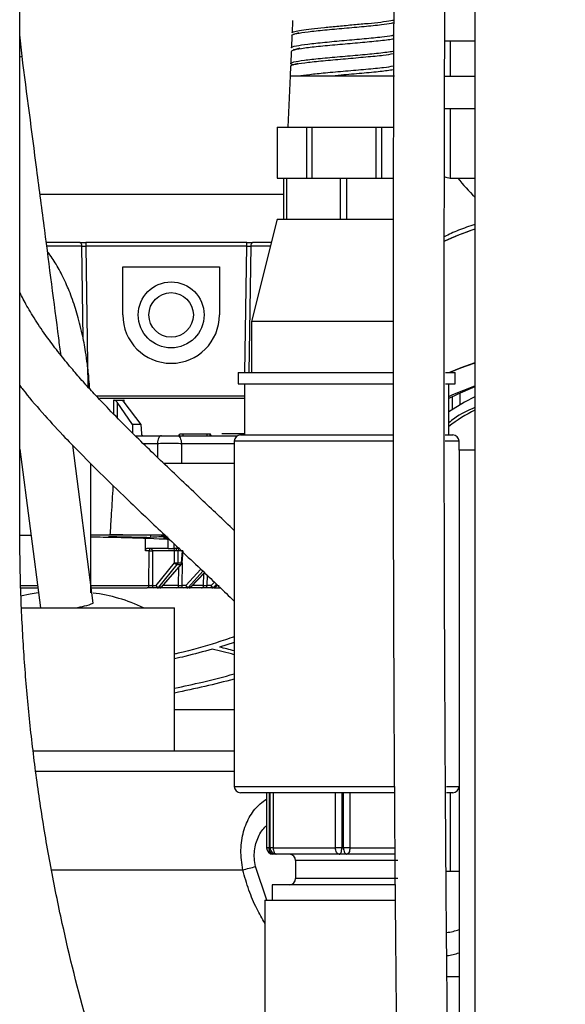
# Model space of a CAD drawing. Header units: inches. Extents: x 0.6 to 33.8, y 0 to 21.7.
# Tile 91 of 204: x 18.355 to 19.022, y 9.1 to 10.304. Entities that reach past the tile are written whole.
import ezdxf

# ---------------------------------------------------------------- set-up
doc = ezdxf.new("R2010")
doc.units = ezdxf.units.IN
doc.header["$MEASUREMENT"] = 0
doc.layers.add('FORMAT', color=7, linetype='Continuous')
doc.styles.add('SLDTEXTSTYLE3', font='TXT', dxfattribs={"width": 0.75})
doc.dimstyles.new('SLDDIMSTYLE0', dxfattribs={"dimtxt": 0.125, "dimasz": 0.13, "dimexe": 0, "dimexo": 0.0625, "dimgap": 0.03125, "dimtad": 0, "dimtih": 1, "dimtoh": 1, "dimdec": 1, "dimlfac": 4, "dimrnd": 1e-09, "dimzin": 12, "dimdsep": 46, "dimtxsty": 'SLDTEXTSTYLE3', "dimsah": 1, "dimcen": 0.09, "dimadec": 0, "dimazin": 3, "dimtfac": 1, "dimtdec": 1, "dimtofl": 0, "dimtmove": 0, "dimatfit": 3, "dimfxl": 0, "dimfrac": 2, "dimtolj": 1, "dimtzin": 12, "dimarcsym": 0})

# ---------------------------------------------------------------- blocks, each defined once
blk = doc.blocks.new('_D_4')
at = {"layer": 'FORMAT'}
for p, q in [((18.2277, 18.1795), (18.1896, 18.1795)), ((18.1896, 18.1795), (18.1896, 17.9811)), ((18.5048, 18.1795), (18.5429, 18.1795)), ((18.5429, 18.1795), (18.5429, 17.9811)), ((16.9337, 9.6125), (16.9337, 18.1245)), ((19.7988, 17.3901), (19.7988, 18.1245)), ((16.9337, 17.9995), (18.08, 17.9995)), ((19.7988, 17.9995), (18.6525, 17.9995)), ((18.1896, 17.9811), (18.2277, 17.9811)), ((18.5429, 17.9811), (18.5048, 17.9811))]:
    blk.add_line(p, q, dxfattribs=at)
for points in [[(16.9337, 17.9995), (17.0637, 17.9795), (17.0637, 18.0195)], [(19.7988, 17.9995), (19.6688, 18.0195), (19.6688, 17.9795)]]:
    blk.add_solid(points, dxfattribs=at)
at = {"layer": 'FORMAT', "char_height": 0.125, "attachment_point": 1, "style": 'SLDTEXTSTYLE3'}
for s, insert in [('291', (18.2277, 18.1422)), ('11.5', (18.2046, 17.9552))]:
    blk.add_mtext(s, dxfattribs=dict(at, insert=insert))

msp = doc.modelspace()

# ---------------------------------------------------------------- linework, layer by layer
at = {"color": 7, "linetype": 'Continuous'}
for p, q in [((18.9118, 14.8108), (18.9118, 7.9279)), ((18.3552, 9.6872), (18.3552, 10.4949)), ((18.6888, 10.3026), (18.6882, 10.2876)), ((18.6892, 10.3026), (18.6889, 10.3029)), ((18.3581, 10.2594), (18.3552, 10.2855)), ((18.688, 10.2844), (18.6874, 10.2694)), ((18.6914, 10.2858), (18.69, 10.2862)), ((18.6966, 10.2879), (18.6911, 10.2862)), ((18.8116, 10.284), (18.8125, 10.2843)), ((18.6976, 10.2692), (18.6898, 10.2668)), ((18.69, 10.2677), (18.6915, 10.2673)), ((18.9118, 10.2775), (18.875, 10.2775)), ((18.8817, 10.2775), (18.8817, 10.2347)), ((18.6872, 10.2651), (18.6866, 10.2501)), ((18.6864, 10.2469), (18.6859, 10.2351)), ((18.6951, 10.2504), (18.6894, 10.2487)), ((18.6894, 10.2484), (18.6898, 10.2482)), ((18.6859, 10.2351), (18.6832, 10.1726)), ((18.6859, 10.2351), (18.6832, 10.1726)), ((18.6859, 10.2351), (18.7483, 10.2351)), ((18.6927, 10.2351), (18.8133, 10.2351)), ((18.7337, 10.2351), (18.7483, 10.2351)), ((18.875, 10.2347), (18.9118, 10.2347)), ((18.9118, 10.1947), (18.8748, 10.1947)), ((18.8817, 10.1947), (18.8817, 10.1103)), ((18.6699, 10.1726), (18.6699, 10.1101)), ((18.6699, 10.1726), (18.6895, 10.1726)), ((18.6895, 10.1726), (18.7058, 10.1726)), ((18.7058, 10.1726), (18.7058, 10.1101)), ((18.7058, 10.1726), (18.7102, 10.1726)), ((18.7102, 10.1726), (18.7125, 10.1726)), ((18.7125, 10.1726), (18.7125, 10.1101)), ((18.7125, 10.1726), (18.7516, 10.1726)), ((18.7516, 10.1726), (18.7906, 10.1726)), ((18.7906, 10.1726), (18.7906, 10.1101)), ((18.7906, 10.1726), (18.7932, 10.1726)), ((18.7932, 10.1726), (18.7976, 10.1726)), ((18.7976, 10.1726), (18.7976, 10.1101)), ((18.7976, 10.1726), (18.8122, 10.1726)), ((18.6699, 10.1101), (18.6777, 10.1101)), ((18.6777, 10.1101), (18.6777, 10.0601)), ((18.6777, 10.1101), (18.6813, 10.1101)), ((18.6813, 10.1101), (18.6813, 10.0601)), ((18.6813, 10.1101), (18.6978, 10.1101)), ((18.6978, 10.1101), (18.7058, 10.1101)), ((18.7058, 10.1101), (18.7102, 10.1101)), ((18.7102, 10.1101), (18.7125, 10.1101)), ((18.7125, 10.1101), (18.7316, 10.1101)), ((18.7316, 10.1101), (18.7472, 10.1101)), ((18.7472, 10.1101), (18.7472, 10.0601)), ((18.7472, 10.1101), (18.7512, 10.1101)), ((18.7512, 10.1101), (18.755, 10.1101)), ((18.755, 10.1101), (18.755, 10.0601)), ((18.755, 10.1101), (18.7716, 10.1101)), ((18.7716, 10.1101), (18.7906, 10.1101)), ((18.7906, 10.1101), (18.7932, 10.1101)), ((18.7932, 10.1101), (18.7976, 10.1101)), ((18.7976, 10.1101), (18.8072, 10.1101)), ((18.8072, 10.1101), (18.812, 10.1101)), ((18.8817, 10.1103), (18.9118, 10.1103)), ((18.6777, 10.0901), (18.3801, 10.0901)), ((18.6699, 10.0601), (18.6388, 9.9351)), ((18.6699, 10.0601), (18.6388, 9.9351)), ((18.6699, 10.0601), (18.6813, 10.0601)), ((18.6699, 10.0601), (18.6777, 10.0601)), ((18.6777, 10.0601), (18.6778, 10.0601)), ((18.6778, 10.0601), (18.7471, 10.0601)), ((18.6813, 10.0601), (18.6814, 10.0601)), ((18.6814, 10.0601), (18.7549, 10.0601)), ((18.7471, 10.0601), (18.7472, 10.0601)), ((18.7472, 10.0601), (18.7473, 10.0601)), ((18.7473, 10.0601), (18.8113, 10.0601)), ((18.7549, 10.0601), (18.755, 10.0601)), ((18.755, 10.0601), (18.7552, 10.0601)), ((18.7552, 10.0601), (18.8119, 10.0601)), ((18.4287, 10.0315), (18.3878, 10.0315)), ((18.4312, 10.0269), (18.3884, 10.0269)), ((18.4328, 9.914), (18.4312, 10.0269)), ((18.4361, 10.0315), (18.4361, 10.0269)), ((18.6328, 10.0315), (18.4361, 10.0315)), ((18.6328, 10.0269), (18.4361, 10.0269)), ((18.4361, 10.0269), (18.4385, 9.8551)), ((18.6306, 9.8726), (18.6328, 10.0269)), ((18.6328, 10.0269), (18.6328, 10.0315)), ((18.6377, 10.0269), (18.6355, 9.8726)), ((18.6617, 10.0269), (18.6377, 10.0269)), ((18.6628, 10.0315), (18.6401, 10.0315)), ((18.4814, 10.0019), (18.5995, 10.0019)), ((18.4814, 9.943), (18.4814, 10.0019)), ((18.5995, 10.0019), (18.5995, 9.943)), ((18.6388, 9.9351), (18.6388, 9.8726)), ((18.6388, 9.9351), (18.6388, 9.8726)), ((18.8126, 9.9351), (18.6388, 9.9351)), ((18.6225, 9.8726), (18.6225, 9.8589)), ((18.6225, 9.8726), (18.6225, 9.8589)), ((18.6225, 9.8726), (18.8124, 9.8726)), ((18.6225, 9.8726), (18.8124, 9.8726)), ((18.8757, 9.8726), (18.8875, 9.8726)), ((18.8758, 9.8726), (18.887, 9.8726)), ((18.8875, 9.8589), (18.8875, 9.8726)), ((18.8875, 9.8589), (18.8875, 9.8726)), ((18.6225, 9.8589), (18.8124, 9.8589)), ((18.6225, 9.8589), (18.8124, 9.8589)), ((18.63, 9.8589), (18.63, 9.7964)), ((18.63, 9.8589), (18.63, 9.7964)), ((18.8758, 9.8589), (18.8875, 9.8589)), ((18.8758, 9.8589), (18.887, 9.8589)), ((18.88, 9.7964), (18.88, 9.8589)), ((18.88, 9.7964), (18.88, 9.8589)), ((18.8933, 9.8475), (18.8933, 9.8331)), ((18.5819, 9.8408), (18.4528, 9.8408)), ((18.4703, 9.8216), (18.4704, 9.839)), ((18.4745, 9.8362), (18.4744, 9.8174)), ((18.4931, 9.8091), (18.4745, 9.8362)), ((18.4824, 9.8362), (18.5032, 9.8091)), ((18.4825, 9.839), (18.4826, 9.837)), ((18.63, 9.8408), (18.5819, 9.8408)), ((18.8845, 9.8277), (18.8845, 9.8433)), ((18.4931, 9.8091), (18.4931, 9.7981)), ((18.5032, 9.8091), (18.4931, 9.8091)), ((18.5032, 9.8091), (18.504, 9.7981)), ((18.55, 9.7953), (18.5509, 9.7973)), ((18.5549, 9.7973), (18.5509, 9.7973)), ((18.5549, 9.7953), (18.5549, 9.7973)), ((18.5844, 9.7973), (18.5549, 9.7973)), ((18.5879, 9.7973), (18.5844, 9.7973)), ((18.5844, 9.7953), (18.5844, 9.7973)), ((18.5887, 9.7953), (18.5879, 9.7973)), ((18.5884, 9.7973), (18.5879, 9.7973)), ((18.5894, 9.7953), (18.5884, 9.7973)), ((18.6024, 9.7981), (18.63, 9.7981)), ((18.4966, 9.7953), (18.5284, 9.7953)), ((18.5061, 9.786), (18.5237, 9.786)), ((18.5097, 9.7953), (18.5097, 9.7958)), ((18.5237, 9.786), (18.5237, 9.7689)), ((18.5479, 9.7953), (18.6216, 9.7953)), ((18.553, 9.786), (18.553, 9.7619)), ((18.553, 9.786), (18.6175, 9.786)), ((18.6175, 9.7886), (18.6175, 9.3666)), ((18.6175, 9.7886), (18.6175, 9.3666)), ((18.8125, 9.7886), (18.6175, 9.7886)), ((18.8124, 9.7886), (18.6175, 9.7886)), ((18.6253, 9.7964), (18.8114, 9.7964)), ((18.6253, 9.7964), (18.8114, 9.7964)), ((18.8755, 9.7964), (18.8848, 9.7964)), ((18.8755, 9.7964), (18.8842, 9.7964)), ((18.8919, 9.7886), (18.8756, 9.7886)), ((18.8925, 9.7886), (18.8758, 9.7886)), ((18.8842, 9.7964), (18.8848, 9.7964)), ((18.8925, 9.7886), (18.8919, 9.7886)), ((18.8925, 9.7776), (18.8925, 9.7886)), ((18.8925, 9.7776), (18.8925, 9.7886)), ((18.3552, 9.7788), (18.3805, 9.585)), ((18.4452, 9.5906), (18.4201, 9.7836)), ((18.9118, 9.7776), (18.8925, 9.7776)), ((18.8925, 9.7776), (18.8925, 8.2776)), ((18.442, 9.6034), (18.442, 9.7614)), ((18.553, 9.7619), (18.6175, 9.7619)), ((18.442, 9.674), (18.4659, 9.6741)), ((18.5089, 9.6547), (18.509, 9.67)), ((18.5152, 9.6737), (18.5152, 9.671)), ((18.5311, 9.6705), (18.5365, 9.6703)), ((18.5366, 9.6575), (18.5366, 9.6689)), ((18.5135, 9.6547), (18.5089, 9.6547)), ((18.5366, 9.6575), (18.5108, 9.6575)), ((18.5133, 9.6121), (18.5135, 9.6547)), ((18.5176, 9.6547), (18.5174, 9.6121)), ((18.5445, 9.6547), (18.5176, 9.6547)), ((18.5438, 9.6634), (18.5438, 9.6575)), ((18.5509, 9.6575), (18.5438, 9.6575)), ((18.5444, 9.64), (18.5445, 9.6547)), ((18.5543, 9.6547), (18.5486, 9.6547)), ((18.5486, 9.6547), (18.5486, 9.64)), ((18.5532, 9.64), (18.5543, 9.6547)), ((18.5539, 9.6399), (18.555, 9.6548)), ((18.5546, 9.6548), (18.5543, 9.6547)), ((18.522, 9.6121), (18.5444, 9.64)), ((18.5254, 9.6101), (18.5478, 9.638)), ((18.5524, 9.638), (18.5281, 9.6101)), ((18.5288, 9.6103), (18.5532, 9.6382)), ((18.5478, 9.638), (18.5524, 9.638)), ((18.5486, 9.64), (18.5532, 9.64)), ((18.5495, 9.6121), (18.5498, 9.6343)), ((18.5539, 9.6399), (18.5535, 9.6121)), ((18.5585, 9.6121), (18.5765, 9.6324)), ((18.5618, 9.6101), (18.5793, 9.6298)), ((18.5811, 9.628), (18.5641, 9.6101)), ((18.5646, 9.6102), (18.5813, 9.6278)), ((18.58, 9.6121), (18.5803, 9.6268)), ((18.5843, 9.625), (18.584, 9.6121)), ((18.5893, 9.6121), (18.5933, 9.6163)), ((18.3565, 9.6093), (18.3773, 9.6093)), ((18.3568, 9.6121), (18.3777, 9.6121)), ((18.442, 9.6121), (18.5133, 9.6121)), ((18.5174, 9.6121), (18.522, 9.6121)), ((18.5239, 9.6093), (18.5194, 9.6093)), ((18.5266, 9.6093), (18.5239, 9.6093)), ((18.5281, 9.6101), (18.5254, 9.6101)), ((18.547, 9.6093), (18.5283, 9.6093)), ((18.5495, 9.6121), (18.5304, 9.6121)), ((18.5585, 9.6121), (18.5535, 9.6121)), ((18.5601, 9.6093), (18.5552, 9.6093)), ((18.5625, 9.6093), (18.5601, 9.6093)), ((18.5641, 9.6101), (18.5618, 9.6101)), ((18.5774, 9.6093), (18.5642, 9.6093)), ((18.58, 9.6121), (18.5664, 9.6121)), ((18.5893, 9.6121), (18.584, 9.6121)), ((18.5907, 9.6093), (18.5853, 9.6093)), ((18.5926, 9.6093), (18.5907, 9.6093)), ((18.5924, 9.6101), (18.596, 9.6138)), ((18.5943, 9.6101), (18.5924, 9.6101)), ((18.597, 9.6128), (18.5943, 9.6101)), ((18.5943, 9.6093), (18.6007, 9.6093)), ((18.5946, 9.6102), (18.5972, 9.6127)), ((18.5966, 9.6121), (18.5992, 9.6121)), ((18.3569, 9.585), (18.5445, 9.585)), ((18.5445, 9.41), (18.5445, 9.585)), ((18.6175, 9.5425), (18.5995, 9.5369)), ((18.5445, 9.4607), (18.6175, 9.4607)), ((18.3715, 9.41), (18.6175, 9.41)), ((18.6175, 9.385), (18.3749, 9.385)), ((18.6175, 9.3666), (18.8141, 9.3666)), ((18.6175, 9.3666), (18.8141, 9.3666)), ((18.8772, 9.3666), (18.8919, 9.3666)), ((18.8773, 9.3666), (18.8925, 9.3666)), ((18.8142, 9.3589), (18.6253, 9.3589)), ((18.8142, 9.3589), (18.6253, 9.3589)), ((18.6571, 9.3589), (18.6571, 9.2916)), ((18.6603, 9.3589), (18.6603, 9.2916)), ((18.6613, 9.2916), (18.6613, 9.3589)), ((18.6652, 9.3589), (18.6652, 9.2916)), ((18.7414, 9.2916), (18.7414, 9.3589)), ((18.7491, 9.3589), (18.7491, 9.2916)), ((18.7512, 9.2916), (18.7512, 9.3589)), ((18.7589, 9.3589), (18.7589, 9.2916)), ((18.8842, 9.3589), (18.877, 9.3589)), ((18.8848, 9.3589), (18.8773, 9.3589)), ((18.8817, 9.3589), (18.8817, 9.2625)), ((18.8848, 9.3589), (18.8842, 9.3589)), ((18.6603, 9.2916), (18.6571, 9.2916)), ((18.6603, 9.2916), (18.6613, 9.2916)), ((18.6652, 9.2916), (18.6613, 9.2916)), ((18.6652, 9.2916), (18.7044, 9.2916)), ((18.7044, 9.2916), (18.7414, 9.2916)), ((18.7491, 9.2916), (18.7414, 9.2916)), ((18.7491, 9.2916), (18.7502, 9.2916)), ((18.7502, 9.2916), (18.7512, 9.2916)), ((18.7589, 9.2916), (18.7512, 9.2916)), ((18.7589, 9.2916), (18.7982, 9.2916)), ((18.7982, 9.2916), (18.8138, 9.2916)), ((18.669, 9.2839), (18.6648, 9.2839)), ((18.7086, 9.2839), (18.669, 9.2839)), ((18.7459, 9.2839), (18.7086, 9.2839)), ((18.7506, 9.2839), (18.7459, 9.2839)), ((18.755, 9.2839), (18.7506, 9.2839)), ((18.7946, 9.2839), (18.755, 9.2839)), ((18.8139, 9.2839), (18.7946, 9.2839)), ((18.6574, 9.2276), (18.6437, 9.2688)), ((18.6925, 9.2761), (18.6925, 9.2541)), ((18.6925, 9.2761), (18.6925, 9.2541)), ((18.8175, 9.2761), (18.6925, 9.2761)), ((18.8151, 9.2761), (18.6925, 9.2761)), ((18.6279, 9.2645), (18.394, 9.2645)), ((18.8925, 9.2625), (18.8817, 9.2625)), ((18.6638, 9.2464), (18.6638, 9.2276)), ((18.6638, 9.2464), (18.6638, 9.2276)), ((18.8142, 9.2464), (18.6638, 9.2464)), ((18.8175, 9.2541), (18.6925, 9.2541)), ((18.655, 9.2276), (18.655, 9.0526)), ((18.655, 9.2276), (18.755, 9.2276)), ((18.755, 9.2276), (18.8151, 9.2276)), ((18.8925, 9.1339), (18.8777, 9.1339))]:
    msp.add_line(p, q, dxfattribs=at)
at = {"color": 7, "linetype": 'Continuous', "flags": 128}
for points in [[(18.3581, 10.2594), (18.3574, 10.2589), (18.3552, 10.2581)], [(18.4312, 10.0269), (18.4311, 10.0278), (18.431, 10.0287), (18.4307, 10.0295), (18.4304, 10.0302), (18.4301, 10.0308), (18.4296, 10.0312), (18.4292, 10.0315), (18.4287, 10.0315)], [(18.6401, 10.0315), (18.6397, 10.0315), (18.6392, 10.0312), (18.6388, 10.0308), (18.6385, 10.0302), (18.6381, 10.0295), (18.6379, 10.0287), (18.6378, 10.0278), (18.6377, 10.0269)], [(18.9117, 9.8844), (18.8948, 9.8784), (18.8806, 9.8726)], [(18.8806, 9.8726), (18.8948, 9.8784), (18.9111, 9.8842)], [(18.88, 9.8434), (18.885, 9.8457), (18.9118, 9.8564)], [(18.88, 9.8434), (18.885, 9.8457), (18.9118, 9.8564)], [(18.9118, 9.8551), (18.8908, 9.8463), (18.88, 9.841)], [(18.9118, 9.8427), (18.8992, 9.8364), (18.88, 9.8247)], [(18.5284, 9.7953), (18.5275, 9.7952), (18.5267, 9.7946), (18.5259, 9.7938), (18.5252, 9.7926), (18.5246, 9.7912), (18.5241, 9.7896), (18.5238, 9.7878), (18.5237, 9.786)], [(18.5479, 9.7953), (18.5489, 9.7952), (18.5498, 9.7946), (18.5507, 9.7938), (18.5514, 9.7926), (18.552, 9.7912), (18.5525, 9.7896), (18.5528, 9.7878), (18.553, 9.786)], [(18.5157, 9.6575), (18.5153, 9.6575), (18.5152, 9.6575)], [(18.5163, 9.6574), (18.5161, 9.6575), (18.5157, 9.6575)], [(18.5539, 9.6399), (18.5539, 9.6399), (18.5539, 9.6399)], [(18.5239, 9.6093), (18.5235, 9.6094), (18.5234, 9.6094)], [(18.5242, 9.6093), (18.5241, 9.6093), (18.5239, 9.6093)], [(18.5601, 9.6093), (18.5598, 9.6094), (18.5596, 9.6094)], [(18.5605, 9.6093), (18.5604, 9.6093), (18.5601, 9.6093)], [(18.5853, 9.6093), (18.5851, 9.6094), (18.5848, 9.6095), (18.5846, 9.6098), (18.5844, 9.6101), (18.5842, 9.6105), (18.5841, 9.611), (18.584, 9.6115), (18.584, 9.6121)], [(18.5907, 9.6093), (18.5904, 9.6094), (18.5902, 9.6095)], [(18.5926, 9.6093), (18.5928, 9.6093), (18.593, 9.6094)], [(18.5943, 9.6101), (18.5945, 9.6101), (18.5946, 9.6102)], [(18.3779, 9.6032), (18.3681, 9.6017), (18.3563, 9.5994)], [(18.6648, 9.2839), (18.6639, 9.284), (18.6631, 9.2845), (18.6623, 9.2852), (18.6617, 9.2861), (18.6611, 9.2873), (18.6607, 9.2886), (18.6604, 9.2901), (18.6603, 9.2916)], [(18.6652, 9.2916), (18.6652, 9.2901), (18.6655, 9.2886), (18.6658, 9.2873), (18.6663, 9.2861), (18.6669, 9.2852), (18.6675, 9.2845), (18.6683, 9.284), (18.669, 9.2839)], [(18.7459, 9.2839), (18.745, 9.284), (18.7442, 9.2845), (18.7434, 9.2852), (18.7427, 9.2861), (18.7421, 9.2873), (18.7417, 9.2886), (18.7415, 9.2901), (18.7414, 9.2916)], [(18.7459, 9.2839), (18.7465, 9.284), (18.7471, 9.2845), (18.7477, 9.2852), (18.7482, 9.2861), (18.7486, 9.2873), (18.7489, 9.2886), (18.749, 9.2901), (18.7491, 9.2916)], [(18.7512, 9.2916), (18.7512, 9.2901), (18.7515, 9.2886), (18.7518, 9.2873), (18.7523, 9.2861), (18.7529, 9.2852), (18.7535, 9.2845), (18.7543, 9.284), (18.755, 9.2839)], [(18.7589, 9.2916), (18.7588, 9.2901), (18.7586, 9.2886), (18.7583, 9.2873), (18.7578, 9.2861), (18.7572, 9.2852), (18.7565, 9.2845), (18.7558, 9.284), (18.755, 9.2839)]]:
    msp.add_lwpolyline(points, dxfattribs=at)
at = {"color": 7, "linetype": 'Continuous'}
for radius in [0.0403, 0.0272]:
    msp.add_circle((18.5404, 9.943), radius, dxfattribs=at)
for centre, radius, start, end in [((18.8817, 10.1253), 0.015, 240.9247, 270), ((19.0316, 10.2147), 0.175, 216.6145, 226.7914), ((19.0316, 10.2147), 0.175, 216.6145, 226.7914), ((19.0155, 9.7267), 0.3373, 107.9048, 114.9111), ((19.0156, 9.7265), 0.3375, 107.9057, 114.8141), ((18.5404, 9.943), 0.0591, 180, 0), ((19.0026, 9.6474), 0.201, 116.8712, 127.5949), ((18.6253, 9.7886), 0.00775, 90, 180), ((18.6253, 9.7886), 0.00775, 90, 180), ((18.8848, 9.7886), 0.00775, 0, 90), ((18.8848, 9.7886), 0.00775, 0, 90), ((18.5164, 9.6548), 0.0029, 114.6936, 181.6866), ((18.5148, 9.655), 0.00287, 355.579, 58.5141), ((18.5419, 9.6551), 0.00255, 352.8299, 76.4856), ((18.5563, 9.6554), 0.00972, 167.5937, 183.8145), ((18.5513, 9.6549), 0.00262, 98.5784, 184.4313), ((18.5465, 9.6729), 0.033, 266.3822, 273.6178), ((18.5483, 9.6426), 0.00468, 214.0271, 264.4301), ((18.5452, 9.6401), 0.0034, 321.6135, 358.791), ((18.5498, 9.6401), 0.0034, 321.6135, 358.791), ((18.5525, 9.6388), 0.00088, 262.8539, 315.1944), ((18.5521, 9.6231), 0.0169, 83.758, 86.2021), ((18.5526, 9.6387), 0.000725, 320.0618, 354.3607), ((18.5107, 9.6119), 0.00261, 279.0609, 4.7386), ((18.52, 9.6118), 0.00255, 172.8299, 256.4856), ((18.5258, 9.6147), 0.00468, 214.0271, 264.4301), ((18.5249, 9.612), 0.00297, 177.1936, 239.7685), ((18.5238, 9.6113), 0.00201, 279.853, 321.8858), ((18.5265, 9.6113), 0.00196, 271.7497, 322.1683), ((18.5282, 9.6109), 0.00088, 262.8539, 315.1944), ((18.5468, 9.612), 0.00269, 275.9413, 2.5743), ((18.556, 9.6117), 0.00253, 170.6001, 250.7419), ((18.5625, 9.6149), 0.00486, 214.746, 261.6986), ((18.5617, 9.6119), 0.00322, 176.7372, 230.1925), ((18.5601, 9.6116), 0.00227, 281.4707, 318.5464), ((18.5624, 9.6115), 0.00222, 271.0377, 318.7821), ((18.5642, 9.6107), 0.000607, 261.5772, 313.9403), ((18.5773, 9.6121), 0.00277, 273.659, 0.693), ((18.5934, 9.615), 0.00506, 215.1882, 258.3608), ((18.5929, 9.6119), 0.00361, 176.4317, 221.8143), ((18.5907, 9.6116), 0.00234, 270.0215, 283.1135), ((18.5906, 9.6118), 0.00252, 283.4945, 315.893), ((18.5925, 9.6118), 0.00252, 282.0966, 315.9098), ((18.4225, 9.4125), 0.1918, 64.0466, 83.303), ((18.4086, 9.6869), 0.103, 278.4533, 290.8165), ((18.6253, 9.3666), 0.00775, 180, 270), ((18.6253, 9.3666), 0.00775, 180, 270), ((18.8848, 9.3666), 0.00775, 270, 0), ((18.8848, 9.3666), 0.00775, 270, 0), ((18.6648, 9.2916), 0.00775, 180, 270), ((18.669, 9.2916), 0.00775, 180, 270), ((18.6848, 9.2761), 0.00775, 0, 90), ((18.6848, 9.2761), 0.00775, 0, 90), ((18.4306, 10.0281), 0.7886, 284.4871, 285.6828), ((18.6848, 9.2541), 0.00775, 270, 0), ((18.6848, 9.2541), 0.00775, 270, 0), ((18.8688, 9.2578), 0.0702, 277.0039, 289.7575), ((18.8688, 9.2295), 0.0702, 277.1712, 289.7594)]:
    msp.add_arc(centre, radius, start, end, dxfattribs=at)
for centre, major_axis, ratio, start_param, end_param in [((18.1616, 10.2711), (0.4476, -0.382), 0.451657, 5.779762, 5.81312), ((18.5062, 9.7983), (-0.00023, 0.00295), 0.75265, 1.56332, 3.081757), ((18.777, 5.5304), (-0.3466, 4.135), 0.776172, 6.250436, 6.25679), ((18.5277, 5.5304), (0.3466, 4.135), 0.776172, 0.104813, 0.10653), ((17.5863, 5.5304), (4.4278, -0.9038), 0.9133, 1.524096, 1.530232), ((17.2959, 5.5304), (4.4278, 0.9038), 0.9133, 1.088665, 1.092848)]:
    msp.add_ellipse(centre, major_axis=major_axis, ratio=ratio, start_param=start_param, end_param=end_param, dxfattribs=at)
for points, knots in [([(18.8238, 13.5898), (18.8238, 13.5702), (18.8238, 13.5324), (18.8238, 13.4756), (18.8239, 13.4215), (18.8239, 13.3699), (18.824, 13.3207), (18.824, 13.2738), (18.8241, 13.2293), (18.8242, 13.1749), (18.8243, 13.1126), (18.8244, 13.0444), (18.8245, 12.9847), (18.8245, 12.9311), (18.8246, 12.8805), (18.8247, 12.8068), (18.8247, 12.7088), (18.8247, 12.5534), (18.8245, 12.3642), (18.8239, 12.1487), (18.8229, 11.9389), (18.8216, 11.7348), (18.8202, 11.5292), (18.8187, 11.3304), (18.8173, 11.1396), (18.816, 10.9583), (18.8148, 10.7804), (18.8138, 10.6055), (18.813, 10.4329), (18.8123, 10.2614), (18.8119, 10.0894), (18.8117, 9.9268), (18.8118, 9.7699), (18.8121, 9.6169), (18.8127, 9.4547), (18.8137, 9.2969), (18.815, 9.1449), (18.8165, 9.0025), (18.8184, 8.8633), (18.8206, 8.7319), (18.8229, 8.6113), (18.8253, 8.5015), (18.8277, 8.4031), (18.8301, 8.3156), (18.8326, 8.2359), (18.8351, 8.1596), (18.8375, 8.0915), (18.8399, 8.0293), (18.8423, 7.9702), (18.8453, 7.9029), (18.8489, 7.8266), (18.8533, 7.742), (18.8579, 7.6612), (18.8626, 7.5861), (18.8669, 7.5209), (18.871, 7.4594), (18.8747, 7.4045), (18.8782, 7.3524), (18.8813, 7.3043), (18.8839, 7.2616), (18.8857, 7.2301), (18.8869, 7.207), (18.8878, 7.1896), (18.8887, 7.1734), (18.8895, 7.1559), (18.8905, 7.1345), (18.8916, 7.1071), (18.8926, 7.0778), (18.8931, 7.0583), (18.8933, 7.0494)], [0, 0, 0, 0, 0.009877, 0.019071, 0.027662, 0.035715, 0.043286, 0.050418, 0.057145, 0.063492, 0.074937, 0.085071, 0.093928, 0.101598, 0.109056, 0.116582, 0.13464, 0.153216, 0.186927, 0.2207, 0.251021, 0.281531, 0.312166, 0.342939, 0.370336, 0.397389, 0.423916, 0.449822, 0.47551, 0.501077, 0.526451, 0.552397, 0.573768, 0.59657, 0.620745, 0.646218, 0.667081, 0.688632, 0.709812, 0.729273, 0.747382, 0.763766, 0.77847, 0.791541, 0.803078, 0.814394, 0.82603, 0.83391, 0.842682, 0.852964, 0.864693, 0.8778, 0.892208, 0.902588, 0.913429, 0.923569, 0.932717, 0.940909, 0.95022, 0.957929, 0.964011, 0.967672, 0.971003, 0.974049, 0.977094, 0.981376, 0.986966, 0.994, 1, 1, 1, 1]), ([(18.9116, 7.826), (18.9116, 7.8262), (18.9103, 7.8506), (18.9081, 7.898), (18.9051, 7.9652), (18.9027, 8.0249), (18.9007, 8.0758), (18.8991, 8.1184), (18.8977, 8.1574), (18.8963, 8.1983), (18.8948, 8.2456), (18.8929, 8.3093), (18.8906, 8.3887), (18.8883, 8.4816), (18.8861, 8.5758), (18.8842, 8.6698), (18.8823, 8.7783), (18.8804, 8.9002), (18.8787, 9.0339), (18.8773, 9.1624), (18.8763, 9.2848), (18.8756, 9.4019), (18.8749, 9.5289), (18.8745, 9.6711), (18.8742, 9.8326), (18.8743, 10.0035), (18.8746, 10.1823), (18.8752, 10.366), (18.8762, 10.5866), (18.8777, 10.8408), (18.8797, 11.1265), (18.8816, 11.3778), (18.8831, 11.5944), (18.8844, 11.7766), (18.8854, 11.9536), (18.8862, 12.1245), (18.8867, 12.2651), (18.887, 12.3813), (18.8871, 12.4781), (18.8872, 12.5846), (18.8872, 12.7004), (18.8872, 12.8082), (18.8871, 12.906), (18.887, 12.992), (18.8868, 13.0817), (18.8867, 13.1586), (18.8866, 13.222), (18.8865, 13.2712), (18.8865, 13.3214), (18.8864, 13.3728), (18.8864, 13.4254), (18.8863, 13.4793), (18.8863, 13.5346), (18.8863, 13.5711), (18.8863, 13.5898)], [0, 0, 0, 0, 0.000093, 0.013113, 0.025155, 0.035671, 0.044604, 0.051909, 0.057992, 0.065032, 0.073251, 0.082672, 0.098218, 0.114552, 0.130832, 0.147038, 0.163152, 0.186917, 0.210032, 0.23216, 0.253238, 0.273212, 0.292646, 0.3188, 0.346621, 0.376057, 0.407034, 0.438986, 0.470958, 0.520952, 0.570268, 0.618481, 0.650633, 0.682088, 0.712699, 0.74237, 0.771163, 0.786339, 0.80334, 0.822025, 0.84226, 0.863929, 0.878174, 0.892968, 0.908354, 0.924422, 0.932759, 0.941331, 0.95017, 0.959317, 0.968815, 0.97872, 0.989092, 1, 1, 1, 1]), ([(18.6885, 10.2876), (18.6884, 10.2877), (18.6876, 10.2883), (18.6912, 10.2895), (18.699, 10.2912), (18.7116, 10.2928), (18.7274, 10.2945), (18.7451, 10.2961), (18.7637, 10.2978), (18.7815, 10.2994), (18.7971, 10.301), (18.8078, 10.3024), (18.8115, 10.3032), (18.8125, 10.3034)], [0, 0, 0, 0, 0.017297, 0.122184, 0.226964, 0.331598, 0.43617, 0.540596, 0.644904, 0.749142, 0.853219, 0.957209, 1, 1, 1, 1]), ([(18.6886, 10.2844), (18.6884, 10.2845), (18.687, 10.2854), (18.6933, 10.2869), (18.7068, 10.2891), (18.7278, 10.2913), (18.752, 10.2935), (18.7768, 10.2957), (18.7964, 10.2977), (18.8082, 10.2992), (18.8116, 10.3), (18.8125, 10.3001)], [0, 0, 0, 0, 0.0200949, 0.1603731, 0.3004584, 0.4403377, 0.5800241, 0.7195045, 0.8587919, 0.9633645, 1, 1, 1, 1]), ([(18.6879, 10.2694), (18.6878, 10.2695), (18.6864, 10.2704), (18.6927, 10.2719), (18.7064, 10.2741), (18.7276, 10.2763), (18.752, 10.2785), (18.777, 10.2807), (18.7968, 10.2827), (18.8084, 10.2842), (18.8118, 10.2849), (18.8125, 10.285)], [0, 0, 0, 0, 0.019864, 0.161321, 0.302585, 0.443643, 0.584509, 0.725169, 0.865636, 0.971096, 1, 1, 1, 1]), ([(18.6875, 10.2651), (18.6882, 10.2658), (18.6896, 10.2672), (18.7028, 10.2694), (18.7224, 10.2716), (18.7466, 10.2738), (18.7719, 10.2759), (18.7941, 10.2781), (18.8084, 10.2797), (18.812, 10.2806), (18.8124, 10.2807)], [0, 0, 0, 0, 0.132388, 0.273658, 0.414736, 0.555609, 0.69629, 0.836766, 0.977049, 1, 1, 1, 1]), ([(18.4058, 9.8934), (18.4048, 9.9004), (18.3982, 9.9515), (18.3883, 10.0273), (18.3733, 10.1422), (18.3641, 10.2131), (18.3581, 10.2594)], [0, 0, 0, 0, 0.057804, 0.418808, 0.620981, 1, 1, 1, 1]), ([(18.6903, 10.2484), (18.6887, 10.2489), (18.6848, 10.2502), (18.6893, 10.2522), (18.7021, 10.2544), (18.7221, 10.2566), (18.7465, 10.2588), (18.7721, 10.2609), (18.7944, 10.2631), (18.8087, 10.2647), (18.8121, 10.2655), (18.8124, 10.2656)], [0, 0, 0, 0, 0.093941, 0.222105, 0.350086, 0.477894, 0.605518, 0.732969, 0.860237, 0.987332, 1, 1, 1, 1]), ([(18.6872, 10.2469), (18.687, 10.2471), (18.6857, 10.248), (18.6923, 10.2496), (18.707, 10.2518), (18.7287, 10.254), (18.7537, 10.2562), (18.7788, 10.2584), (18.7999, 10.2604), (18.8085, 10.2618), (18.8124, 10.2624)], [0, 0, 0, 0, 0.031487, 0.174057, 0.316423, 0.458597, 0.600567, 0.742345, 0.883919, 1, 1, 1, 1]), ([(18.6956, 10.2351), (18.7, 10.2358), (18.7089, 10.237), (18.7295, 10.2391), (18.7537, 10.2412), (18.779, 10.2434), (18.8001, 10.2454), (18.8086, 10.2467), (18.8123, 10.2473)], [0, 0, 0, 0, 0.159427, 0.318639, 0.499101, 0.679323, 0.859287, 1, 1, 1, 1]), ([(18.7337, 10.2351), (18.7385, 10.2355), (18.7515, 10.2367), (18.7737, 10.2386), (18.797, 10.2408), (18.8073, 10.2422), (18.8123, 10.2429)], [0, 0, 0, 0, 0.166537, 0.44909, 0.731265, 1, 1, 1, 1]), ([(18.6862, 10.2351), (18.6861, 10.2351), (18.6859, 10.2351), (18.6871, 10.2351), (18.6889, 10.2351), (18.6893, 10.2351)], [0, 0, 0, 0, 0.261015, 0.866042, 1, 1, 1, 1]), ([(18.7962, 10.2351), (18.7995, 10.2351), (18.8057, 10.2351), (18.8102, 10.2351), (18.8123, 10.2351)], [0, 0, 0, 0, 0.539774, 1, 1, 1, 1]), ([(18.9118, 10.0536), (18.905, 10.0513), (18.892, 10.047), (18.88, 10.0413), (18.8744, 10.0386)], [0, 0, 0, 0, 0.526629, 1, 1, 1, 1]), ([(18.4407, 9.8527), (18.4405, 9.8565), (18.4399, 9.8663), (18.4382, 9.8818), (18.4355, 9.9008), (18.4322, 9.9179), (18.4274, 9.9379), (18.4213, 9.9582), (18.4133, 9.979), (18.4044, 9.9973), (18.3962, 10.0111), (18.3912, 10.0177), (18.3892, 10.0202)], [0, 0, 0, 0, 0.040413, 0.103246, 0.156373, 0.240049, 0.298319, 0.41577, 0.554124, 0.715975, 0.891319, 1, 1, 1, 1]), ([(18.6175, 9.6796), (18.6039, 9.6925), (18.573, 9.7218), (18.5294, 9.7632), (18.4923, 9.7992), (18.4652, 9.8266), (18.4471, 9.8457), (18.4324, 9.8617), (18.4188, 9.8774), (18.4046, 9.8946), (18.3896, 9.9143), (18.3753, 9.9348), (18.364, 9.9538), (18.3575, 9.9659), (18.3554, 9.9709), (18.3552, 9.9714)], [0, 0, 0, 0, 0.087312, 0.197578, 0.308231, 0.379186, 0.438672, 0.486807, 0.540157, 0.605297, 0.682844, 0.784987, 0.889565, 0.988059, 1, 1, 1, 1]), ([(18.3552, 9.8567), (18.3565, 9.8551), (18.3642, 9.8449), (18.3815, 9.8248), (18.4054, 9.7985), (18.4305, 9.7727), (18.458, 9.7453), (18.4921, 9.7124), (18.5328, 9.6737), (18.5753, 9.6336), (18.6047, 9.6055), (18.6175, 9.5932)], [0, 0, 0, 0, 0.027129, 0.163046, 0.285238, 0.379759, 0.487844, 0.609899, 0.745655, 0.888949, 1, 1, 1, 1]), ([(18.5794, 9.8436), (18.5686, 9.8436), (18.5468, 9.8436), (18.5052, 9.8436), (18.4721, 9.8436), (18.4518, 9.8436), (18.4492, 9.8436)], [0, 0, 0, 0, 0.307732, 0.624983, 0.951137, 1, 1, 1, 1]), ([(18.4704, 9.839), (18.4706, 9.8389), (18.471, 9.8389), (18.4718, 9.8386), (18.4728, 9.838), (18.4738, 9.8372), (18.4743, 9.8365), (18.4745, 9.8362)], [0, 0, 0, 0, 0.140198, 0.279848, 0.471462, 0.737363, 1, 1, 1, 1]), ([(18.4824, 9.8362), (18.4821, 9.8366), (18.4817, 9.8373), (18.4815, 9.8382), (18.4817, 9.8387), (18.482, 9.8389), (18.4823, 9.839), (18.4825, 9.839)], [0, 0, 0, 0, 0.343602, 0.576975, 0.752328, 0.893397, 1, 1, 1, 1]), ([(18.6302, 9.8436), (18.6293, 9.8436), (18.6242, 9.8436), (18.6079, 9.8436), (18.5888, 9.8436), (18.5794, 9.8436)], [0, 0, 0, 0, 0.096921, 0.555338, 1, 1, 1, 1]), ([(18.9118, 9.8298), (18.9028, 9.8259), (18.8908, 9.8206), (18.8822, 9.8128), (18.88, 9.8109)], [0, 0, 0, 0, 0.747549, 1, 1, 1, 1]), ([(18.5237, 9.786), (18.526, 9.786), (18.5307, 9.7861), (18.5384, 9.7861), (18.5461, 9.7861), (18.5507, 9.786), (18.553, 9.786)], [0, 0, 0, 0, 0.249832, 0.500219, 0.750611, 1, 1, 1, 1]), ([(18.5284, 9.7953), (18.53, 9.7953), (18.5331, 9.7953), (18.5382, 9.7953), (18.5433, 9.7953), (18.5464, 9.7953), (18.5479, 9.7953)], [0, 0, 0, 0, 0.249848, 0.500219, 0.750595, 1, 1, 1, 1]), ([(18.5309, 9.7619), (18.5316, 9.7619), (18.5355, 9.7619), (18.5435, 9.7619), (18.5498, 9.7619), (18.553, 9.7619)], [0, 0, 0, 0, 0.100814, 0.533829, 1, 1, 1, 1]), ([(18.4659, 9.6741), (18.4664, 9.6814), (18.4676, 9.6997), (18.4688, 9.7197), (18.4696, 9.7324), (18.4697, 9.7341)], [0, 0, 0, 0, 0.365337, 0.913466, 1, 1, 1, 1]), ([(18.2007, 9.6872), (18.2009, 9.6611), (18.2014, 9.6092), (18.205, 9.5321), (18.2108, 9.4565), (18.2189, 9.3822), (18.2292, 9.3089), (18.244, 9.2231), (18.2652, 9.1234), (18.2953, 9.0097), (18.3318, 8.8946), (18.3742, 8.7797), (18.4219, 8.6662), (18.4738, 8.5547), (18.5292, 8.4454), (18.5861, 8.3395), (18.6423, 8.2389), (18.6955, 8.1449), (18.7452, 8.0564), (18.7823, 7.9883), (18.8085, 7.9384), (18.8254, 7.9053), (18.8384, 7.8792), (18.8456, 7.8641), (18.8474, 7.8604)], [0, 0, 0, 0, 0.038622, 0.076528, 0.113825, 0.150582, 0.186841, 0.223206, 0.279513, 0.33787, 0.39821, 0.459792, 0.521752, 0.584125, 0.646907, 0.709842, 0.770146, 0.827051, 0.880661, 0.932224, 0.952111, 0.972427, 0.993156, 1, 1, 1, 1]), ([(18.8333, 8.2151), (18.831, 8.2191), (18.8166, 8.2448), (18.7898, 8.2922), (18.7435, 8.3744), (18.6884, 8.4748), (18.6255, 8.596), (18.5686, 8.7162), (18.5181, 8.8359), (18.4745, 8.9542), (18.4369, 9.0757), (18.4106, 9.1811), (18.3929, 9.2684), (18.3811, 9.3376), (18.3717, 9.4064), (18.3643, 9.4753), (18.3591, 9.5448), (18.3558, 9.6156), (18.3554, 9.6632), (18.3552, 9.6872)], [0, 0, 0, 0, 0.009258, 0.059351, 0.108603, 0.196723, 0.284892, 0.374922, 0.453378, 0.533742, 0.614637, 0.693623, 0.73796, 0.781741, 0.824978, 0.867831, 0.91118, 0.955214, 1, 1, 1, 1]), ([(18.3554, 9.6738), (18.3588, 9.6738), (18.3633, 9.6738), (18.3677, 9.6738), (18.3689, 9.6738)], [0, 0, 0, 0, 0.741015, 1, 1, 1, 1]), ([(18.442, 9.6717), (18.4522, 9.6716), (18.4817, 9.671), (18.5138, 9.6701), (18.5339, 9.6691), (18.538, 9.6688)], [0, 0, 0, 0, 0.296208, 0.857666, 1, 1, 1, 1]), ([(18.4639, 9.6722), (18.4684, 9.6721), (18.4862, 9.6718), (18.5028, 9.6714), (18.5152, 9.671)], [0, 0, 0, 0, 0.253261, 1, 1, 1, 1]), ([(18.4658, 9.6741), (18.4823, 9.6741), (18.5053, 9.6741), (18.5267, 9.674), (18.5327, 9.6739)], [0, 0, 0, 0, 0.721044, 1, 1, 1, 1]), ([(18.533, 9.6736), (18.5308, 9.6736), (18.5144, 9.6738), (18.4922, 9.674), (18.4717, 9.674), (18.4668, 9.674)], [0, 0, 0, 0, 0.105416, 0.787485, 1, 1, 1, 1]), ([(18.5089, 9.6547), (18.5089, 9.6551), (18.5089, 9.6557), (18.5093, 9.6566), (18.5098, 9.6572), (18.5104, 9.6575), (18.5107, 9.6575), (18.5108, 9.6575)], [0, 0, 0, 0, 0.222005, 0.443994, 0.666369, 0.889079, 1, 1, 1, 1]), ([(18.5135, 9.6547), (18.5138, 9.6547), (18.5142, 9.6548), (18.5149, 9.6548), (18.5154, 9.6548), (18.5159, 9.6548), (18.5163, 9.6548), (18.517, 9.6548), (18.5174, 9.6547), (18.5176, 9.6547)], [0, 0, 0, 0, 0.221786, 0.359104, 0.499742, 0.561337, 0.665324, 0.811599, 1, 1, 1, 1]), ([(18.5366, 9.6575), (18.537, 9.6575), (18.5377, 9.6575), (18.5387, 9.6575), (18.5398, 9.6575), (18.5409, 9.6575), (18.5419, 9.6575), (18.5429, 9.6575), (18.5434, 9.6575), (18.5438, 9.6575)], [0, 0, 0, 0, 0.205855, 0.307675, 0.409399, 0.615026, 0.716732, 0.818439, 1, 1, 1, 1]), ([(18.5466, 9.6548), (18.5462, 9.6548), (18.5457, 9.6548), (18.545, 9.6548), (18.5446, 9.6547), (18.5445, 9.6547)], [0, 0, 0, 0, 0.484536, 0.738601, 1, 1, 1, 1]), ([(18.5486, 9.6547), (18.5485, 9.6547), (18.5482, 9.6548), (18.5476, 9.6548), (18.547, 9.6548), (18.5466, 9.6548)], [0, 0, 0, 0, 0.261399, 0.515464, 1, 1, 1, 1]), ([(18.5533, 9.6386), (18.5534, 9.6387), (18.5535, 9.639), (18.5537, 9.6393), (18.5538, 9.6397), (18.5539, 9.6399), (18.5539, 9.64)], [0, 0, 0, 0, 0.220134, 0.540285, 0.842034, 1, 1, 1, 1]), ([(18.4428, 9.6093), (18.4502, 9.6093), (18.4753, 9.6093), (18.4963, 9.6093), (18.5111, 9.6093)], [0, 0, 0, 0, 0.297839, 1, 1, 1, 1]), ([(18.5194, 9.6093), (18.5187, 9.6093), (18.5175, 9.6093), (18.5151, 9.6093), (18.5129, 9.6093), (18.5117, 9.6093), (18.5111, 9.6093)], [0, 0, 0, 0, 0.2505939, 0.4997822, 0.7491878, 1, 1, 1, 1]), ([(18.5174, 9.6121), (18.5171, 9.6121), (18.5165, 9.612), (18.5153, 9.612), (18.5142, 9.612), (18.5136, 9.6121), (18.5133, 9.6121)], [0, 0, 0, 0, 0.2505494, 0.5002042, 0.7496288, 1, 1, 1, 1]), ([(18.5234, 9.6094), (18.5235, 9.6094), (18.5237, 9.6093), (18.5239, 9.6093), (18.5242, 9.6093)], [0, 0, 0, 0, 0.121324, 1, 1, 1, 1]), ([(18.5273, 9.6095), (18.5274, 9.6095), (18.5277, 9.6096), (18.5282, 9.6098), (18.5286, 9.6101), (18.5288, 9.6103), (18.5289, 9.6104)], [0, 0, 0, 0, 0.1904903, 0.4938906, 0.7947124, 1, 1, 1, 1]), ([(18.5552, 9.6093), (18.5545, 9.6093), (18.5531, 9.6093), (18.5508, 9.6093), (18.5486, 9.6093), (18.5476, 9.6093), (18.547, 9.6093)], [0, 0, 0, 0, 0.250594, 0.499782, 0.749188, 1, 1, 1, 1]), ([(18.5535, 9.6121), (18.5532, 9.6121), (18.5525, 9.612), (18.5513, 9.612), (18.5502, 9.612), (18.5497, 9.6121), (18.5495, 9.6121)], [0, 0, 0, 0, 0.250549, 0.500204, 0.749629, 1, 1, 1, 1]), ([(18.5596, 9.6095), (18.5598, 9.6094), (18.5601, 9.6093), (18.5604, 9.6093), (18.5606, 9.6093)], [0, 0, 0, 0, 0.358792, 1, 1, 1, 1]), ([(18.5631, 9.6095), (18.5632, 9.6095), (18.5636, 9.6096), (18.564, 9.6098), (18.5644, 9.6101), (18.5646, 9.6103), (18.5647, 9.6103)], [0, 0, 0, 0, 0.251605, 0.552679, 0.851443, 1, 1, 1, 1]), ([(18.5853, 9.6093), (18.5846, 9.6093), (18.5832, 9.6093), (18.5808, 9.6093), (18.5788, 9.6093), (18.5779, 9.6093), (18.5774, 9.6093)], [0, 0, 0, 0, 0.250594, 0.499782, 0.749188, 1, 1, 1, 1]), ([(18.584, 9.6121), (18.5836, 9.6121), (18.5829, 9.612), (18.5817, 9.612), (18.5807, 9.612), (18.5802, 9.6121), (18.58, 9.6121)], [0, 0, 0, 0, 0.250549, 0.500204, 0.749629, 1, 1, 1, 1]), ([(18.5902, 9.6095), (18.5904, 9.6094), (18.5907, 9.6093), (18.591, 9.6094), (18.5912, 9.6094)], [0, 0, 0, 0, 0.5118786, 1, 1, 1, 1]), ([(18.593, 9.6093), (18.5932, 9.6094), (18.5935, 9.6094), (18.5941, 9.6097), (18.5945, 9.61), (18.5946, 9.6102), (18.5947, 9.6102)], [0, 0, 0, 0, 0.315803, 0.623895, 0.921177, 1, 1, 1, 1]), ([(18.6175, 9.5495), (18.6104, 9.5471), (18.5898, 9.5402), (18.5649, 9.533), (18.5459, 9.5287), (18.5445, 9.5283)], [0, 0, 0, 0, 0.329266, 0.94734, 1, 1, 1, 1]), ([(18.5906, 9.5344), (18.5798, 9.5314), (18.5651, 9.5273), (18.5488, 9.5236), (18.5445, 9.5226)], [0, 0, 0, 0, 0.736547, 1, 1, 1, 1]), ([(18.5445, 9.4866), (18.5561, 9.4891), (18.5816, 9.4947), (18.6049, 9.5008), (18.6175, 9.5041)], [0, 0, 0, 0, 0.453847, 1, 1, 1, 1]), ([(18.6175, 9.4977), (18.6057, 9.4947), (18.5825, 9.4888), (18.557, 9.4835), (18.5445, 9.4808)], [0, 0, 0, 0, 0.5089152, 1, 1, 1, 1]), ([(18.6279, 9.2645), (18.6268, 9.2727), (18.6246, 9.2891), (18.6282, 9.3122), (18.6366, 9.3313), (18.6465, 9.3442), (18.6544, 9.3493), (18.6571, 9.351)], [0, 0, 0, 0, 0.221074, 0.442369, 0.663703, 0.88434, 1, 1, 1, 1]), ([(18.6437, 9.2688), (18.6431, 9.272), (18.6419, 9.2785), (18.6421, 9.2882), (18.6438, 9.2972), (18.648, 9.3078), (18.6526, 9.3151), (18.6568, 9.3183), (18.6571, 9.3184)], [0, 0, 0, 0, 0.1652115, 0.33113, 0.4952491, 0.6593177, 0.9823165, 1, 1, 1, 1]), ([(18.655, 9.1993), (18.6516, 9.2052), (18.6441, 9.2182), (18.635, 9.2402), (18.6303, 9.2563), (18.6279, 9.2645)], [0, 0, 0, 0, 0.290681, 0.639052, 1, 1, 1, 1]), ([(18.8817, 9.2625), (18.8809, 9.2626), (18.8792, 9.2626), (18.8774, 9.2628), (18.8766, 9.2632), (18.8765, 9.2632)], [0, 0, 0, 0, 0.422526, 0.990887, 1, 1, 1, 1])]:
    msp.add_open_spline(points, degree=3, knots=knots, dxfattribs=at)
for points in [[(18.7483, 10.2351), (18.7525, 10.2351), (18.761, 10.2351), (18.7736, 10.2351), (18.7856, 10.2351), (18.7927, 10.2351), (18.7962, 10.2351)], [(18.4287, 10.0315), (18.4299, 10.0315), (18.4322, 10.0315), (18.4348, 10.0315), (18.4361, 10.0315)], [(18.4312, 10.0269), (18.432, 10.0269), (18.4335, 10.0269), (18.4352, 10.0269), (18.4361, 10.0269)], [(18.6328, 10.0315), (18.6341, 10.0315), (18.6367, 10.0315), (18.639, 10.0315), (18.6401, 10.0315)], [(18.6328, 10.0269), (18.6336, 10.0269), (18.6354, 10.0269), (18.6369, 10.0269), (18.6377, 10.0269)]]:
    msp.add_open_spline(points, degree=3, dxfattribs=at)

# ---------------------------------------------------------------- dimensions: what is measured, and where the dimension line sits
at = {"layer": 'FORMAT'}
dim = msp.add_linear_dim(base=(16.9337, 17.9995), p1=(19.7988, 17.3401), p2=(16.9337, 9.5625), dimstyle='SLDDIMSTYLE0', dxfattribs=at)
dim.commit()
dim.dimension.update_dxf_attribs({"geometry": '_D_4', "text_midpoint": (18.3663, 17.9995), "dimtype": 160})

doc.saveas('drawing.dxf')
